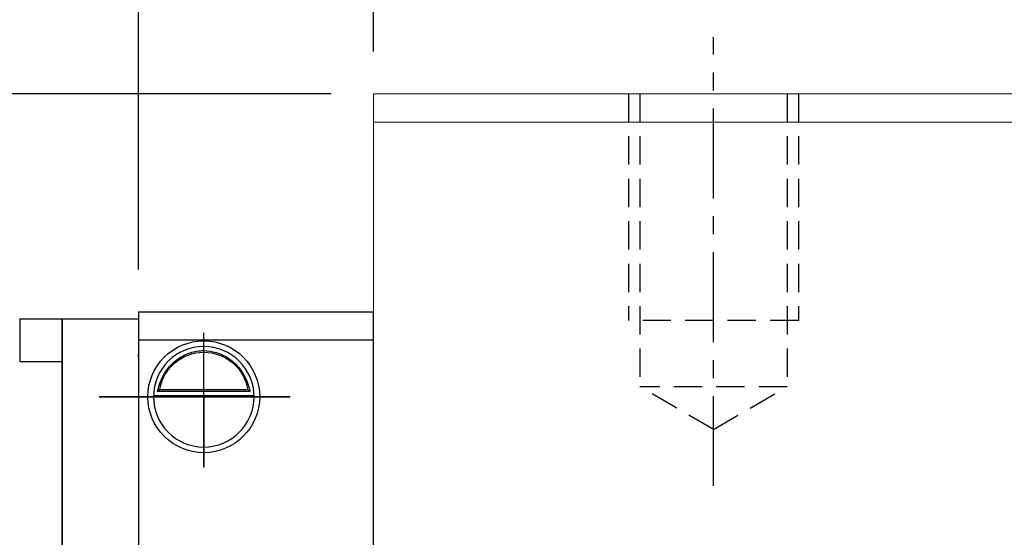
# Model space of a CAD drawing. Header units: millimetres. Extents: x 1 to 262, y 61 to 167.
# Tile 23 of 51: x 155 to 190, y 104 to 122. Entities that reach past the tile are written whole.
import ezdxf

# ---------------------------------------------------------------- set-up
doc = ezdxf.new("R2010")
doc.units = ezdxf.units.MM
doc.header["$PDSIZE"] = -1
doc.linetypes.add('CENTER', pattern=[10.16, 6.35, -1.27, 1.27, -1.27])
doc.linetypes.add('DASHED', pattern=[0.75, 0.5, -0.25])
for name, color, linetype in [('2', 7, 'Continuous'), ('CL', 1, 'CENTER'), ('DIM', 4, 'Continuous'), ('HID', 2, 'DASHED'), ('OUT', 3, 'Continuous')]:
    doc.layers.add(name, color=color, linetype=linetype)
doc.styles.add('DIM-7', font='SIMPLEX.shx', dxfattribs={"width": 0.7, "bigfont": 'chineset.shx'})
doc.dimstyles.new('CNS', dxfattribs={"dimtxt": 3.5, "dimasz": 2.5, "dimexe": 1, "dimexo": 1.5, "dimgap": 0.09, "dimtad": 0, "dimdsep": 46, "dimtxsty": 'DIM-7', "dimcen": 0.09, "dimclrd": 4, "dimclre": 4, "dimclrt": 4, "dimadec": 0, "dimazin": 0, "dimtfac": 1, "dimtix": 1, "dimtmove": 2, "dimatfit": 3, "dimfxl": 1, "dimtvp": 0.971429, "dimtolj": 1, "dimarcsym": 0})

# ---------------------------------------------------------------- blocks, each defined once
blk = doc.blocks.new('*D27')
at = {"layer": 'DEFPOINTS', "color": 0}
for p in [(214.657, 129.019), (179.657, 121.318), (214.657, 121.318)]:
    blk.add_point(p, dxfattribs=at)
at = {"layer": 'DIM', "color": 7, "lineweight": -2}
for p, q in [((179.657, 122.818), (179.657, 130.019)), ((214.657, 122.818), (214.657, 130.019)), ((182.157, 129.019), (212.157, 129.019))]:
    blk.add_line(p, q, dxfattribs=at)
at = {"layer": 'DIM', "color": 7}
for points in [[(182.157, 129.436), (182.157, 128.603), (179.657, 129.019)], [(212.157, 129.436), (212.157, 128.603), (214.657, 129.019)]]:
    blk.add_solid(points, dxfattribs=at)
at = {"layer": 'DIM', "color": 7, "insert": (197.157, 132.419), "char_height": 3.5, "attachment_point": 5, "style": 'DIM-7'}
blk.add_mtext('\\A1;35', dxfattribs=at)
blk = doc.blocks.new('*D28')
at = {"layer": 'DEFPOINTS', "color": 0}
for p in [(226.657, 135.29), (167.657, 119.318), (226.657, 119.318)]:
    blk.add_point(p, dxfattribs=at)
at = {"layer": 'DIM', "color": 7, "lineweight": -2}
for p, q in [((167.657, 120.818), (167.657, 136.29)), ((226.657, 120.818), (226.657, 136.29)), ((170.157, 135.29), (224.157, 135.29))]:
    blk.add_line(p, q, dxfattribs=at)
at = {"layer": 'DIM', "color": 7}
for points in [[(170.157, 135.707), (170.157, 134.873), (167.657, 135.29)], [(224.157, 135.707), (224.157, 134.873), (226.657, 135.29)]]:
    blk.add_solid(points, dxfattribs=at)
at = {"layer": 'DIM', "color": 7, "insert": (197.157, 138.69), "char_height": 3.5, "attachment_point": 5, "style": 'DIM-7'}
blk.add_mtext('\\A1;59', dxfattribs=at)
blk = doc.blocks.new('*D29')
at = {"layer": 'DEFPOINTS', "color": 0}
for p in [(159.357, 141.562), (159.357, 111.618), (234.957, 111.618)]:
    blk.add_point(p, dxfattribs=at)
at = {"layer": 'DIM', "color": 7, "lineweight": -2}
for p, q in [((159.357, 113.118), (159.357, 142.562)), ((234.957, 113.118), (234.957, 142.562)), ((232.457, 141.562), (161.857, 141.562))]:
    blk.add_line(p, q, dxfattribs=at)
at = {"layer": 'DIM', "color": 7}
for points in [[(161.857, 141.979), (161.857, 141.145), (159.357, 141.562)], [(232.457, 141.979), (232.457, 141.145), (234.957, 141.562)]]:
    blk.add_solid(points, dxfattribs=at)
at = {"layer": 'DIM', "color": 7, "insert": (197.157, 144.962), "char_height": 3.5, "attachment_point": 5, "style": 'DIM-7'}
blk.add_mtext('\\A1;75.6', dxfattribs=at)
blk = doc.blocks.new('*D37')
at = {"layer": 'DEFPOINTS', "color": 0}
for p in [(241.857, 147.848), (152.457, 111.368), (241.857, 111.368)]:
    blk.add_point(p, dxfattribs=at)
at = {"layer": 'DIM', "color": 7, "lineweight": -2}
for p, q in [((152.457, 112.868), (152.457, 148.848)), ((241.857, 112.868), (241.857, 148.848)), ((154.957, 147.848), (239.357, 147.848))]:
    blk.add_line(p, q, dxfattribs=at)
at = {"layer": 'DIM', "color": 7}
for points in [[(154.957, 148.264), (154.957, 147.431), (152.457, 147.848)], [(239.357, 148.264), (239.357, 147.431), (241.857, 147.848)]]:
    blk.add_solid(points, dxfattribs=at)
at = {"layer": 'DIM', "color": 7, "insert": (197.157, 151.248), "char_height": 3.5, "attachment_point": 5, "style": 'DIM-7'}
blk.add_mtext('\\A1;89.4', dxfattribs=at)
blk = doc.blocks.new('*D50')
at = {"layer": 'DEFPOINTS', "color": 0}
for p in [(132.293, 119.318), (167.657, 119.318), (138.457, 107.818)]:
    blk.add_point(p, dxfattribs=at)
at = {"layer": 'DIM', "color": 7, "lineweight": -2}
for p, q in [((166.157, 119.318), (131.293, 119.318)), ((132.293, 110.318), (132.293, 116.818)), ((136.957, 107.818), (131.293, 107.818))]:
    blk.add_line(p, q, dxfattribs=at)
at = {"layer": 'DIM', "color": 7}
for points in [[(131.876, 116.818), (132.71, 116.818), (132.293, 119.318)], [(131.876, 110.318), (132.71, 110.318), (132.293, 107.818)]]:
    blk.add_solid(points, dxfattribs=at)
at = {"layer": 'DIM', "color": 7, "insert": (128.893, 113.568), "char_height": 3.5, "attachment_point": 5, "rotation": 90, "style": 'DIM-7'}
blk.add_mtext('\\A1;11.5', dxfattribs=at)

msp = doc.modelspace()

# ---------------------------------------------------------------- linework, layer by layer
at = {"layer": '2', "color": 0, "linetype": 'Continuous'}
for p, q in [((159.357, 111.618), (167.657, 111.618)), ((159.357, 111.618), (159.357, 110.618)), ((167.657, 85.618), (167.657, 111.618)), ((155.157, 111.368), (156.657, 111.368)), ((155.157, 111.368), (155.157, 109.868)), ((156.657, 111.368), (156.657, 109.868)), ((156.657, 111.221), (156.657, 111.368)), ((156.657, 111.368), (159.357, 111.368)), ((159.357, 111.368), (159.357, 111.221)), ((159.357, 111.318), (159.357, 110.118)), ((156.657, 110.014), (156.657, 111.221)), ((159.357, 111.221), (159.357, 110.014)), ((159.357, 110.618), (159.357, 85.618)), ((167.657, 110.618), (159.357, 110.618)), ((156.657, 109.661), (156.657, 110.014)), ((159.357, 110.014), (159.357, 110.118)), ((159.357, 110.014), (159.357, 109.661)), ((155.157, 109.868), (156.657, 109.868)), ((156.657, 109.868), (156.657, 86.868)), ((156.657, 99.118), (156.657, 109.661)), ((159.357, 109.661), (159.357, 87.075)), ((163.212, 108.868), (160.102, 108.868)), ((159.882, 108.668), (163.431, 108.668)), ((163.288, 108.801), (160.025, 108.801)), ((167.657, 106.718), (167.657, 106.968))]:
    msp.add_line(p, q, dxfattribs=at)
at = {"layer": '2', "color": 0, "linetype": 'Continuous', "extrusion": (0, 0, -1)}
for radius, start, end in [(1.975, 270, 90), (1.975, 90, 270), (1.575, 9.1332, 90), (1.575, 90, 170.8668)]:
    msp.add_arc((-161.657, 108.618), radius, start, end, dxfattribs=at)
at = {"layer": '2', "color": 0, "linetype": 'Continuous'}
for start, end in [(90, 270), (270, 90)]:
    msp.add_arc((161.657, 108.618), 1.775, start, end, dxfattribs=at)
for points, knots in [([(160.025, 108.801), (160.041, 108.877), (160.063, 108.967), (160.126, 109.156), (160.169, 109.258), (160.274, 109.454), (160.337, 109.55), (160.509, 109.761), (160.628, 109.872), (160.887, 110.052), (161.032, 110.125), (161.334, 110.222), (161.496, 110.249), (161.657, 110.249)], [0, 0, 0, 0, 0.137686, 0.137686, 0.275472, 0.275472, 0.412356, 0.412356, 0.606431, 0.606431, 0.804639, 0.804639, 1, 1, 1, 1]), ([(161.657, 110.249), (161.808, 110.249), (161.96, 110.225), (162.278, 110.129), (162.443, 110.045), (162.714, 109.847), (162.827, 109.736), (162.999, 109.517), (163.066, 109.41), (163.172, 109.196), (163.213, 109.086), (163.262, 108.92), (163.277, 108.857), (163.288, 108.801)], [0, 0, 0, 0, 0.183798, 0.183798, 0.410489, 0.410489, 0.600027, 0.600027, 0.749109, 0.749109, 0.899192, 0.899192, 1, 1, 1, 1])]:
    msp.add_open_spline(points, degree=3, knots=knots, dxfattribs=at)
for points in [[(160.025, 108.801), (160.05, 108.823), (160.076, 108.846), (160.102, 108.868)], [(163.212, 108.868), (163.237, 108.846), (163.263, 108.823), (163.288, 108.801)]]:
    msp.add_open_spline(points, degree=3, dxfattribs=at)
at = {"layer": 'CL', "color": 0, "ltscale": 0.5}
msp.add_line((179.657, 105.467), (179.657, 121.318), dxfattribs=at)
at = {"layer": 'DIM', "color": 0}
for p, q in [((161.657, 106.126), (161.657, 110.88)), ((164.711, 108.618), (157.967, 108.618)), ((157.967, 108.618), (161.657, 108.618)), ((161.657, 108.618), (164.711, 108.618)), ((161.657, 108.618), (161.657, 106.126))]:
    msp.add_line(p, q, dxfattribs=at)
at = {"layer": 'HID', "color": 0, "ltscale": 2}
for p, q in [((176.657, 119.318), (176.657, 111.318)), ((177.057, 119.318), (177.057, 108.968)), ((182.257, 119.318), (182.257, 108.968)), ((182.657, 119.318), (182.657, 111.318)), ((182.657, 111.318), (176.657, 111.318)), ((182.257, 108.968), (177.057, 108.968)), ((179.657, 107.467), (177.057, 108.968)), ((179.657, 107.467), (182.257, 108.968))]:
    msp.add_line(p, q, dxfattribs=at)
at = {"layer": 'OUT', "color": 0, "linetype": 'Continuous', "lineweight": 15}
for p, q in [((167.657, 118.318), (167.657, 119.318)), ((226.657, 119.318), (167.657, 119.318)), ((167.657, 87.168), (167.657, 118.318)), ((226.657, 118.318), (167.657, 118.318))]:
    msp.add_line(p, q, dxfattribs=at)

# ---------------------------------------------------------------- dimensions: what is measured, and where the dimension line sits
at = {"layer": 'DIM', "color": 0}
for base, p1, p2, picture, middle in [((241.857, 147.848), (152.457, 111.368), (241.857, 111.368), '*D37', (197.157, 151.248)), ((159.357, 141.562), (234.957, 111.618), (159.357, 111.618), '*D29', (197.157, 144.962)), ((226.657, 135.29), (167.657, 119.318), (226.657, 119.318), '*D28', (197.157, 138.69)), ((214.657, 129.019), (179.657, 121.318), (214.657, 121.318), '*D27', (197.157, 132.419))]:
    dim = msp.add_linear_dim(base=base, p1=p1, p2=p2, dimstyle='CNS', override={"dimclrd": 7, "dimclre": 7, "dimclrt": 7}, dxfattribs=at)
    dim.commit()
    dim.dimension.update_dxf_attribs({"geometry": picture, "text_midpoint": middle})
dim = msp.add_linear_dim(base=(132.293, 119.318), p1=(138.457, 107.818), p2=(167.657, 119.318), angle=90, dimstyle='CNS', override={"dimclrd": 7, "dimclre": 7, "dimclrt": 7}, dxfattribs=at)
dim.commit()
dim.dimension.update_dxf_attribs({"geometry": '*D50', "text_midpoint": (128.893, 113.568)})

doc.saveas('drawing.dxf')
